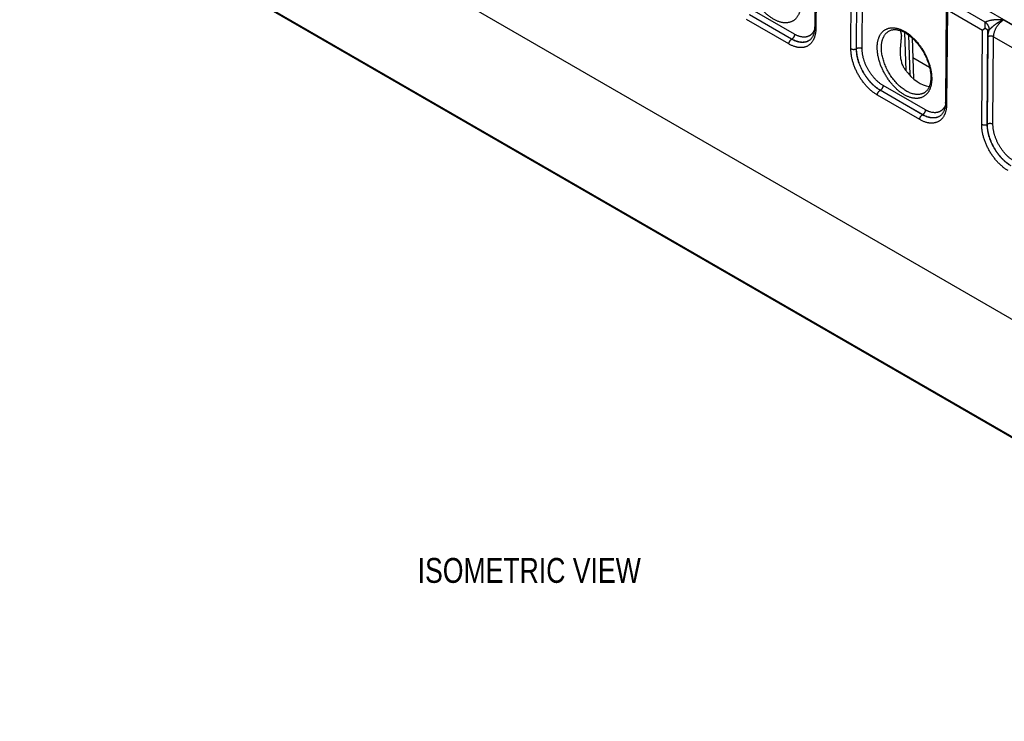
# Model space of a CAD drawing. Header units: inches. Extents: x 0 to 34, y 0 to 22.
# Tile 55 of 111: x 22.3 to 27.2, y 11.4 to 15. Entities that reach past the tile are written whole.
import ezdxf

# ---------------------------------------------------------------- set-up
doc = ezdxf.new("R2010")
doc.units = ezdxf.units.IN
doc.header["$LTSCALE"] = 1.87
doc.header["$MEASUREMENT"] = 0
doc.layers.get('0').update_dxf_attribs({"linetype": 'CONTINUOUS'})
doc.layers.add('DETAIL', color=7, linetype='CONTINUOUS')
doc.styles.get("Standard").update_dxf_attribs({"font": 'txt', "width": 0.8})

msp = doc.modelspace()

# ---------------------------------------------------------------- linework, layer by layer
at = {"color": 7, "linetype": 'CONTINUOUS'}
for p, q in [((22.5207, 17.6879), (27.752, 14.6675)), ((22.2869, 16.3408), (28.9503, 12.4934)), ((22.3051, 15.7398), (29.7406, 11.4466)), ((22.3082, 15.7331), (29.7437, 11.4399)), ((26.2874, 15.4164), (26.2838, 14.9304)), ((26.2932, 15.3942), (26.2897, 14.9223)), ((26.466, 14.8205), (26.4696, 15.2923)), ((26.494, 14.8202), (26.4976, 15.2919)), ((26.4945, 14.8205), (26.4979, 15.2601)), ((26.5226, 14.8202), (26.5259, 15.2598)), ((26.1827, 14.8929), (25.9701, 15.0156)), ((26.945, 15.0367), (26.9414, 14.5507)), ((26.9508, 15.0145), (26.9473, 14.5426)), ((27.1272, 14.9126), (26.9508, 15.0145)), ((27.1415, 14.9531), (26.9789, 15.047)), ((26.1542, 14.844), (25.9415, 14.9668)), ((26.1681, 14.8682), (25.9554, 14.991)), ((26.1688, 14.8687), (25.9562, 14.9914)), ((27.1412, 14.9236), (27.1415, 14.9531)), ((27.2342, 14.9647), (27.6565, 14.7208)), ((26.7358, 14.9021), (26.7416, 14.7115)), ((27.1236, 14.4408), (27.1272, 14.9126)), ((27.1412, 14.9236), (27.1272, 14.9126)), ((27.1552, 14.9122), (27.1412, 14.9236)), ((27.1516, 14.4405), (27.1552, 14.9122)), ((27.1623, 14.9162), (27.1552, 14.9122)), ((26.1688, 14.8687), (26.1681, 14.8682)), ((26.7556, 14.8895), (26.7618, 14.6875)), ((26.7744, 14.8742), (26.7806, 14.6695)), ((27.1522, 14.4408), (27.1555, 14.8804)), ((27.1802, 14.4405), (27.1836, 14.8801)), ((27.1836, 14.8801), (27.6025, 14.6382)), ((26.4945, 14.8205), (26.494, 14.8202)), ((26.8616, 14.7259), (26.7774, 14.7745)), ((26.6138, 14.6117), (26.613, 14.6113)), ((26.8257, 14.4885), (26.613, 14.6113)), ((26.8264, 14.489), (26.6138, 14.6117)), ((26.8403, 14.5132), (26.6277, 14.6359)), ((26.8118, 14.4643), (26.5991, 14.5871)), ((26.8264, 14.489), (26.8257, 14.4885)), ((27.1522, 14.4408), (27.1516, 14.4405))]:
    msp.add_line(p, q, dxfattribs=at)
for points in [[(26.2838, 14.9304), (26.2837, 14.9263), (26.2835, 14.9222), (26.2832, 14.9181), (26.2828, 14.9141), (26.2823, 14.9102), (26.2816, 14.9065), (26.2809, 14.9028), (26.28, 14.8993), (26.2791, 14.8958), (26.278, 14.8925), (26.2768, 14.8893), (26.2756, 14.8863), (26.2742, 14.8833), (26.2728, 14.8805), (26.2712, 14.8778), (26.2695, 14.8752), (26.2677, 14.8727), (26.2658, 14.8703), (26.2638, 14.8681), (26.2616, 14.866), (26.2593, 14.864), (26.2569, 14.8622), (26.2548, 14.8608)], [(26.6584, 14.9099), (26.6605, 14.911), (26.6635, 14.9124), (26.6666, 14.9135), (26.6698, 14.9145), (26.673, 14.9153), (26.6763, 14.9159), (26.6796, 14.9163), (26.683, 14.9165), (26.6865, 14.9166), (26.69, 14.9164), (26.6935, 14.9162), (26.6971, 14.9157), (26.7007, 14.9151), (26.7044, 14.9143), (26.7082, 14.9134), (26.712, 14.9123), (26.7158, 14.911), (26.7197, 14.9096), (26.7236, 14.908), (26.7275, 14.9063), (26.7315, 14.9044), (26.7354, 14.9023), (26.7394, 14.9001), (26.7435, 14.8977), (26.7475, 14.8951), (26.7515, 14.8924), (26.7556, 14.8896), (26.7596, 14.8866), (26.7637, 14.8834), (26.7677, 14.8801), (26.7717, 14.8767), (26.7756, 14.8731), (26.7796, 14.8694), (26.7835, 14.8655), (26.7874, 14.8615), (26.7912, 14.8574), (26.795, 14.8532), (26.7987, 14.8489), (26.8024, 14.8445), (26.806, 14.8399), (26.8095, 14.8353), (26.813, 14.8306), (26.8164, 14.8257), (26.8197, 14.8208), (26.8229, 14.8159), (26.826, 14.8108), (26.8291, 14.8057), (26.832, 14.8005), (26.8349, 14.7953), (26.8376, 14.79), (26.8403, 14.7847), (26.8428, 14.7794), (26.8453, 14.774), (26.8476, 14.7686), (26.8498, 14.7632), (26.8519, 14.7577), (26.8538, 14.7523), (26.8557, 14.7469), (26.8574, 14.7415), (26.859, 14.7361), (26.8604, 14.7307), (26.8618, 14.7254), (26.863, 14.7201), (26.864, 14.7148), (26.865, 14.7096), (26.8658, 14.7045), (26.8665, 14.6994), (26.867, 14.6943), (26.8674, 14.6894), (26.8677, 14.6845), (26.8679, 14.6797), (26.8679, 14.6752)], [(26.8679, 14.6752), (26.8678, 14.6709), (26.8676, 14.6665), (26.8673, 14.6623), (26.8668, 14.6581), (26.8663, 14.654), (26.8656, 14.6501), (26.8648, 14.6462), (26.864, 14.6425), (26.863, 14.6388), (26.8618, 14.6353), (26.8606, 14.6319), (26.8593, 14.6286), (26.8579, 14.6255), (26.8563, 14.6224), (26.8547, 14.6195), (26.8529, 14.6167), (26.8511, 14.614), (26.8491, 14.6114), (26.847, 14.609), (26.8447, 14.6067), (26.8424, 14.6045), (26.8399, 14.6025), (26.8373, 14.6007), (26.8354, 14.5994)], [(26.9414, 14.5507), (26.9413, 14.5466), (26.9411, 14.5425), (26.9408, 14.5384), (26.9404, 14.5344), (26.9399, 14.5305), (26.9392, 14.5268), (26.9385, 14.5231), (26.9376, 14.5196), (26.9367, 14.5161), (26.9356, 14.5128), (26.9345, 14.5096), (26.9332, 14.5066), (26.9318, 14.5036), (26.9304, 14.5008), (26.9288, 14.4981), (26.9271, 14.4955), (26.9253, 14.493), (26.9234, 14.4906), (26.9214, 14.4884), (26.9192, 14.4863), (26.9169, 14.4843), (26.9145, 14.4825), (26.9124, 14.4811)]]:
    msp.add_lwpolyline(points, dxfattribs=at)
for centre in [(26.2254, 14.9103), (26.883, 14.5306)]:
    msp.add_arc(centre, 0.0575, 300.7165, 301.236, dxfattribs=at)
msp.add_ellipse((26.8092, 14.7907), major_axis=(-0.0909, 0.1521), ratio=0.567168, start_param=-4.54207, end_param=-3.534767, dxfattribs=at)
for points, knots in [([(26.2147, 15.0487), (26.2147, 15.0462), (26.2145, 15.0411), (26.214, 15.0336), (26.2131, 15.0263), (26.2119, 15.0193), (26.2104, 15.0125), (26.2085, 15.0061), (26.2067, 15.0009), (26.2051, 14.9969), (26.2034, 14.993), (26.2011, 14.9884), (26.198, 14.9832), (26.1947, 14.9783), (26.191, 14.9738), (26.1871, 14.9696), (26.1829, 14.9658), (26.1785, 14.9625), (26.1738, 14.9595), (26.1688, 14.9569), (26.1637, 14.9548), (26.1583, 14.953), (26.1528, 14.9517), (26.1471, 14.9508), (26.1412, 14.9504), (26.1351, 14.9503), (26.129, 14.9507), (26.1227, 14.9515), (26.1163, 14.9528), (26.1098, 14.9544), (26.1032, 14.9565), (26.0965, 14.959), (26.0899, 14.9619), (26.0831, 14.9652), (26.0764, 14.9689), (26.0697, 14.973), (26.063, 14.9775), (26.0563, 14.9823), (26.0497, 14.9874), (26.0432, 14.9929), (26.0367, 14.9987), (26.0304, 15.0049), (26.0241, 15.0113), (26.018, 15.018), (26.012, 15.025), (26.0062, 15.0322), (26.0006, 15.0397), (25.9951, 15.0473), (25.9898, 15.0552), (25.9848, 15.0632), (25.98, 15.0714), (25.9754, 15.0797), (25.971, 15.0881), (25.9669, 15.0967), (25.9631, 15.1053), (25.9596, 15.1139), (25.9563, 15.1226), (25.9533, 15.1313), (25.9507, 15.14), (25.9483, 15.1487), (25.9462, 15.1573), (25.9445, 15.1659), (25.9431, 15.1743), (25.942, 15.1827), (25.9412, 15.1909), (25.9408, 15.199), (25.9407, 15.2043), (25.9407, 15.2069)], [0, 0, 0, 0, 0.015724, 0.031057, 0.045993, 0.060531, 0.074675, 0.08843, 0.101809, 0.108363, 0.114829, 0.127508, 0.139874, 0.151959, 0.1638, 0.175436, 0.186915, 0.198285, 0.209598, 0.220905, 0.232261, 0.243716, 0.255321, 0.267121, 0.279159, 0.291472, 0.304092, 0.317047, 0.330359, 0.344045, 0.358118, 0.372585, 0.387449, 0.40271, 0.418364, 0.434404, 0.450818, 0.467595, 0.484717, 0.502167, 0.519924, 0.537966, 0.556271, 0.574812, 0.593562, 0.612496, 0.631583, 0.650794, 0.670101, 0.689471, 0.708876, 0.728283, 0.747661, 0.766981, 0.786211, 0.805322, 0.824284, 0.843068, 0.861647, 0.879995, 0.898084, 0.915893, 0.933397, 0.950578, 0.967416, 0.983894, 1, 1, 1, 1]), ([(27.2342, 14.9647), (27.2321, 14.9648), (27.2281, 14.9649), (27.2219, 14.9652), (27.2158, 14.9654), (27.2097, 14.9655), (27.2036, 14.9655), (27.1985, 14.9654), (27.1944, 14.9652), (27.1914, 14.9651), (27.1883, 14.9649), (27.1853, 14.9647), (27.1823, 14.9644), (27.1783, 14.9639), (27.1734, 14.9633), (27.1675, 14.9622), (27.1618, 14.9609), (27.1563, 14.9594), (27.1519, 14.9579), (27.1489, 14.9567), (27.1473, 14.956), (27.1461, 14.9555), (27.1449, 14.9549), (27.1437, 14.9543), (27.1426, 14.9538), (27.1418, 14.9533), (27.1415, 14.9531)], [0, 0, 0, 0, 0.064622, 0.129264, 0.193941, 0.258655, 0.323387, 0.388097, 0.420423, 0.452714, 0.484955, 0.51713, 0.549219, 0.581201, 0.644741, 0.707526, 0.769292, 0.829745, 0.888563, 0.917261, 0.931414, 0.945428, 0.959302, 0.973027, 0.986593, 1, 1, 1, 1]), ([(27.1623, 14.9162), (27.1623, 14.917), (27.1622, 14.9187), (27.1619, 14.9212), (27.1614, 14.9238), (27.1607, 14.9265), (27.1598, 14.9292), (27.1588, 14.9319), (27.1576, 14.9345), (27.1562, 14.9371), (27.1547, 14.9396), (27.1531, 14.942), (27.1513, 14.9443), (27.1495, 14.9464), (27.1476, 14.9484), (27.1456, 14.9502), (27.1436, 14.9517), (27.1422, 14.9527), (27.1415, 14.9531)], [0, 0, 0, 0, 0.055916, 0.114368, 0.175102, 0.237812, 0.302147, 0.36772, 0.434122, 0.500926, 0.567698, 0.634004, 0.699419, 0.763536, 0.825974, 0.886388, 0.944477, 1, 1, 1, 1]), ([(27.2342, 14.9647), (27.2333, 14.9644), (27.2317, 14.9639), (27.2293, 14.963), (27.2269, 14.962), (27.2244, 14.961), (27.222, 14.9599), (27.22, 14.959), (27.2184, 14.9582), (27.2168, 14.9574), (27.2148, 14.9563), (27.2125, 14.955), (27.2101, 14.9537), (27.2077, 14.9523), (27.2058, 14.9511), (27.2042, 14.9501), (27.2027, 14.9491), (27.2008, 14.9478), (27.1985, 14.9463), (27.1962, 14.9447), (27.1939, 14.9431), (27.1917, 14.9414), (27.1895, 14.9398), (27.1872, 14.9381), (27.185, 14.9364), (27.1828, 14.9346), (27.1807, 14.9329), (27.1785, 14.9311), (27.1764, 14.9293), (27.1743, 14.9275), (27.1725, 14.926), (27.1711, 14.9248), (27.1701, 14.9238), (27.1691, 14.9229), (27.1681, 14.9219), (27.1671, 14.921), (27.1661, 14.92), (27.1651, 14.9191), (27.1641, 14.9181), (27.1632, 14.9171), (27.1626, 14.9165), (27.1623, 14.9162)], [0, 0, 0, 0, 0.029372, 0.058981, 0.088813, 0.118861, 0.149121, 0.179582, 0.194883, 0.210229, 0.241049, 0.272034, 0.303168, 0.334435, 0.365822, 0.381556, 0.397315, 0.428901, 0.460565, 0.492294, 0.524077, 0.555902, 0.58776, 0.619642, 0.65154, 0.683447, 0.715357, 0.747263, 0.779155, 0.811022, 0.842847, 0.858736, 0.874605, 0.890448, 0.90626, 0.922034, 0.937761, 0.953433, 0.969038, 0.984566, 1, 1, 1, 1]), ([(27.1836, 14.8801), (27.1836, 14.882), (27.1838, 14.8859), (27.1845, 14.8918), (27.1858, 14.8979), (27.1875, 14.9041), (27.1896, 14.9103), (27.1922, 14.9165), (27.1951, 14.9225), (27.1985, 14.9285), (27.2021, 14.9342), (27.2061, 14.9397), (27.2103, 14.9449), (27.2148, 14.9498), (27.2195, 14.9542), (27.2242, 14.9582), (27.2291, 14.9617), (27.2325, 14.9638), (27.2342, 14.9647)], [0, 0, 0, 0, 0.055899, 0.114223, 0.174746, 0.237187, 0.30122, 0.366485, 0.432593, 0.499144, 0.565724, 0.631921, 0.69733, 0.761563, 0.824255, 0.885075, 0.943734, 1, 1, 1, 1]), ([(26.2897, 14.9223), (26.2897, 14.9197), (26.2895, 14.9148), (26.289, 14.9074), (26.2881, 14.9003), (26.2869, 14.8934), (26.2854, 14.8868), (26.2836, 14.8804), (26.2819, 14.8753), (26.2803, 14.8714), (26.2786, 14.8676), (26.2764, 14.8631), (26.2734, 14.858), (26.2701, 14.8532), (26.2665, 14.8487), (26.2626, 14.8447), (26.2585, 14.841), (26.2542, 14.8376), (26.2496, 14.8347), (26.2447, 14.8322), (26.2397, 14.8301), (26.2344, 14.8284), (26.229, 14.8271), (26.2234, 14.8262), (26.2176, 14.8258), (26.2117, 14.8257), (26.2056, 14.8261), (26.1994, 14.8269), (26.1932, 14.8281), (26.1868, 14.8298), (26.1803, 14.8318), (26.1738, 14.8343), (26.1673, 14.8371), (26.1607, 14.8404), (26.1564, 14.8427), (26.1542, 14.844)], [0, 0, 0, 0, 0.037585, 0.074234, 0.109935, 0.144687, 0.178494, 0.211375, 0.243355, 0.259022, 0.274478, 0.304787, 0.334347, 0.363235, 0.391537, 0.419353, 0.446791, 0.473968, 0.501007, 0.528034, 0.555176, 0.582556, 0.610294, 0.638498, 0.66727, 0.6967, 0.726865, 0.75783, 0.789649, 0.822362, 0.855998, 0.890577, 0.926106, 0.962583, 1, 1, 1, 1]), ([(26.2831, 14.9165), (26.2821, 14.9141), (26.2801, 14.9095), (26.277, 14.9042), (26.2743, 14.9002), (26.2721, 14.8975), (26.2698, 14.8949), (26.2673, 14.8925), (26.2648, 14.8903), (26.2621, 14.8882), (26.2593, 14.8864), (26.2564, 14.8847), (26.2534, 14.8832), (26.2503, 14.8819), (26.2471, 14.8809), (26.2438, 14.88), (26.2404, 14.8793), (26.2369, 14.8788), (26.2334, 14.8785), (26.2298, 14.8784), (26.2261, 14.8786), (26.221, 14.879), (26.2146, 14.88), (26.2081, 14.8817), (26.2029, 14.8835), (26.1988, 14.885), (26.1948, 14.8867), (26.1908, 14.8885), (26.1867, 14.8906), (26.1841, 14.8921), (26.1827, 14.8929)], [0, 0, 0, 0, 0.063663, 0.124842, 0.154624, 0.183933, 0.21283, 0.241379, 0.269653, 0.297724, 0.32567, 0.353571, 0.381504, 0.409549, 0.437785, 0.466284, 0.495119, 0.524357, 0.554059, 0.584281, 0.615074, 0.646483, 0.711275, 0.778915, 0.813859, 0.849562, 0.886029, 0.923261, 0.961254, 1, 1, 1, 1]), ([(26.2897, 14.9223), (26.2892, 14.9225), (26.2884, 14.9231), (26.2872, 14.924), (26.2862, 14.925), (26.2853, 14.926), (26.2846, 14.9271), (26.2842, 14.928), (26.284, 14.9287), (26.2839, 14.9293), (26.2838, 14.9299), (26.2838, 14.9302), (26.2838, 14.9304)], [0, 0, 0, 0, 0.149161, 0.29045, 0.42389, 0.549841, 0.66905, 0.782677, 0.83792, 0.892387, 0.946327, 1, 1, 1, 1]), ([(26.5983, 14.8272), (26.5984, 14.8298), (26.5985, 14.8348), (26.5991, 14.8423), (26.5999, 14.8496), (26.6011, 14.8566), (26.6027, 14.8634), (26.6045, 14.8699), (26.6063, 14.8751), (26.6079, 14.8791), (26.6096, 14.8829), (26.6119, 14.8875), (26.615, 14.8927), (26.6184, 14.8976), (26.622, 14.9021), (26.6259, 14.9063), (26.6301, 14.9101), (26.6346, 14.9134), (26.6393, 14.9164), (26.6442, 14.919), (26.6493, 14.9211), (26.6547, 14.9229), (26.6602, 14.9242), (26.666, 14.9251), (26.6718, 14.9255), (26.6779, 14.9256), (26.6841, 14.9252), (26.6904, 14.9244), (26.6968, 14.9231), (26.7033, 14.9214), (26.7098, 14.9194), (26.7165, 14.9169), (26.7232, 14.914), (26.7299, 14.9107), (26.7366, 14.907), (26.7433, 14.9029), (26.75, 14.8984), (26.7567, 14.8936), (26.7633, 14.8885), (26.7698, 14.883), (26.7763, 14.8772), (26.7826, 14.871), (26.7889, 14.8646), (26.795, 14.8579), (26.801, 14.8509), (26.8068, 14.8437), (26.8124, 14.8363), (26.8179, 14.8286), (26.8232, 14.8207), (26.8282, 14.8127), (26.833, 14.8045), (26.8376, 14.7962), (26.842, 14.7878), (26.8461, 14.7792), (26.8499, 14.7706), (26.8534, 14.762), (26.8567, 14.7533), (26.8597, 14.7446), (26.8623, 14.7359), (26.8647, 14.7272), (26.8668, 14.7186), (26.8685, 14.7101), (26.8699, 14.7016), (26.871, 14.6933), (26.8718, 14.685), (26.8722, 14.677), (26.8723, 14.6717), (26.8723, 14.669)], [0, 0, 0, 0, 0.015722, 0.031052, 0.045986, 0.060522, 0.074664, 0.088417, 0.101794, 0.108347, 0.114812, 0.12749, 0.139855, 0.151939, 0.163779, 0.175415, 0.186893, 0.198263, 0.209575, 0.220883, 0.232239, 0.243695, 0.2553, 0.267101, 0.279139, 0.291452, 0.304073, 0.317029, 0.330342, 0.344028, 0.358101, 0.372568, 0.387432, 0.402694, 0.418348, 0.434388, 0.450802, 0.467578, 0.4847, 0.50215, 0.519907, 0.537949, 0.556253, 0.574794, 0.593544, 0.612477, 0.631564, 0.650776, 0.670082, 0.689452, 0.708857, 0.728264, 0.747643, 0.766963, 0.786193, 0.805305, 0.824267, 0.843053, 0.861633, 0.879981, 0.898072, 0.915882, 0.933389, 0.950571, 0.967411, 0.983892, 1, 1, 1, 1]), ([(26.6194, 14.827), (26.6194, 14.8294), (26.6195, 14.8342), (26.6201, 14.8412), (26.6209, 14.848), (26.622, 14.8545), (26.6235, 14.8609), (26.6253, 14.8669), (26.627, 14.8718), (26.6285, 14.8755), (26.6301, 14.8791), (26.6323, 14.8833), (26.6353, 14.8882), (26.6385, 14.8927), (26.6419, 14.8969), (26.6457, 14.9007), (26.6496, 14.9042), (26.6539, 14.9073), (26.6568, 14.9091), (26.6584, 14.9099)], [0, 0, 0, 0, 0.075146, 0.148392, 0.219714, 0.289109, 0.356591, 0.422195, 0.48598, 0.517219, 0.548036, 0.608455, 0.667377, 0.724961, 0.781392, 0.836876, 0.891641, 0.94593, 1, 1, 1, 1]), ([(26.7142, 14.9116), (26.7145, 14.9106), (26.715, 14.9087), (26.7158, 14.9057), (26.7167, 14.9025), (26.7175, 14.8992), (26.7182, 14.8962), (26.7186, 14.8937), (26.7189, 14.8917), (26.7192, 14.8896), (26.7195, 14.8875), (26.7197, 14.8853), (26.7198, 14.8838), (26.7198, 14.883)], [0, 0, 0, 0, 0.100346, 0.20641, 0.318724, 0.437952, 0.564886, 0.631518, 0.700401, 0.771633, 0.845287, 0.921408, 1, 1, 1, 1]), ([(27.1555, 14.8804), (27.1555, 14.8818), (27.1556, 14.8846), (27.156, 14.889), (27.1565, 14.8934), (27.1573, 14.8978), (27.1582, 14.9024), (27.1594, 14.907), (27.1607, 14.9116), (27.1617, 14.9146), (27.1623, 14.9162)], [0, 0, 0, 0, 0.115519, 0.23407, 0.355522, 0.479718, 0.606475, 0.735591, 0.866844, 1, 1, 1, 1]), ([(26.1542, 14.844), (26.1542, 14.8445), (26.1542, 14.8456), (26.1545, 14.8473), (26.1548, 14.849), (26.1553, 14.8508), (26.1558, 14.8525), (26.1565, 14.8543), (26.1574, 14.856), (26.1583, 14.8577), (26.1593, 14.8594), (26.1604, 14.8609), (26.1615, 14.8624), (26.1627, 14.8638), (26.164, 14.8651), (26.1653, 14.8663), (26.1667, 14.8673), (26.1676, 14.8679), (26.1681, 14.8682)], [0, 0, 0, 0, 0.055928, 0.114297, 0.174873, 0.237366, 0.301446, 0.366749, 0.432887, 0.499457, 0.566045, 0.63224, 0.697636, 0.761844, 0.824496, 0.885259, 0.94384, 1, 1, 1, 1]), ([(26.2548, 14.8608), (26.2534, 14.8599), (26.2505, 14.8583), (26.2459, 14.8563), (26.2412, 14.8546), (26.2363, 14.8533), (26.2312, 14.8524), (26.2259, 14.8519), (26.2205, 14.8518), (26.216, 14.852), (26.2122, 14.8524), (26.2085, 14.8529), (26.2036, 14.8538), (26.1978, 14.8553), (26.1919, 14.8571), (26.186, 14.8593), (26.18, 14.8619), (26.174, 14.8649), (26.1701, 14.8671), (26.1681, 14.8682)], [0, 0, 0, 0, 0.05438, 0.108894, 0.163807, 0.21937, 0.275821, 0.333378, 0.392237, 0.452566, 0.483333, 0.514518, 0.578192, 0.643688, 0.711072, 0.780384, 0.851647, 0.924858, 1, 1, 1, 1]), ([(26.1827, 14.8929), (26.1827, 14.8923), (26.1827, 14.8912), (26.1824, 14.8896), (26.1821, 14.8878), (26.1816, 14.8861), (26.1811, 14.8843), (26.1804, 14.8826), (26.1795, 14.8808), (26.1786, 14.8791), (26.1776, 14.8775), (26.1765, 14.8759), (26.1754, 14.8744), (26.1742, 14.873), (26.1729, 14.8718), (26.1716, 14.8706), (26.1702, 14.8696), (26.1693, 14.8689), (26.1688, 14.8687)], [0, 0, 0, 0, 0.055928, 0.114297, 0.174873, 0.237366, 0.301446, 0.366749, 0.432887, 0.499457, 0.566045, 0.63224, 0.697636, 0.761844, 0.824496, 0.885259, 0.94384, 1, 1, 1, 1]), ([(26.2548, 14.8608), (26.2534, 14.86), (26.2505, 14.8584), (26.246, 14.8565), (26.2413, 14.8549), (26.2364, 14.8537), (26.2313, 14.8529), (26.2261, 14.8524), (26.2208, 14.8523), (26.2162, 14.8526), (26.2126, 14.853), (26.2088, 14.8535), (26.2041, 14.8544), (26.1983, 14.8559), (26.1925, 14.8577), (26.1866, 14.8599), (26.1807, 14.8625), (26.1747, 14.8654), (26.1708, 14.8675), (26.1688, 14.8687)], [0, 0, 0, 0, 0.054139, 0.10849, 0.163306, 0.21883, 0.275289, 0.33289, 0.391818, 0.452232, 0.483043, 0.514273, 0.578035, 0.643609, 0.711055, 0.780411, 0.851691, 0.924895, 1, 1, 1, 1]), ([(26.7152, 14.7966), (26.7151, 14.8003), (26.715, 14.806), (26.7152, 14.8135), (26.7155, 14.8192), (26.7158, 14.8248), (26.7162, 14.8304), (26.7167, 14.836), (26.7172, 14.8416), (26.7178, 14.8471), (26.7183, 14.8525), (26.7189, 14.8579), (26.7193, 14.8632), (26.7197, 14.8684), (26.7199, 14.8735), (26.72, 14.8783), (26.7199, 14.8815), (26.7198, 14.883)], [0, 0, 0, 0, 0.130679, 0.19596, 0.261164, 0.326254, 0.391186, 0.4559, 0.520316, 0.584325, 0.647779, 0.710469, 0.772113, 0.832343, 0.890711, 0.946737, 1, 1, 1, 1]), ([(27.1836, 14.8801), (27.1831, 14.8804), (27.1821, 14.8809), (27.1805, 14.8815), (27.1789, 14.8821), (27.1771, 14.8826), (27.1753, 14.883), (27.1734, 14.8833), (27.1715, 14.8835), (27.1696, 14.8835), (27.1676, 14.8835), (27.1657, 14.8834), (27.1638, 14.8831), (27.162, 14.8828), (27.1602, 14.8823), (27.1586, 14.8818), (27.157, 14.8811), (27.156, 14.8806), (27.1555, 14.8804)], [0, 0, 0, 0, 0.055795, 0.11408, 0.174617, 0.237111, 0.301226, 0.366589, 0.432804, 0.49946, 0.566134, 0.632405, 0.697861, 0.762102, 0.824755, 0.885479, 0.943975, 1, 1, 1, 1]), ([(26.466, 14.8205), (26.4665, 14.8202), (26.4674, 14.8197), (26.469, 14.819), (26.4707, 14.8184), (26.4724, 14.8179), (26.4742, 14.8176), (26.4761, 14.8173), (26.478, 14.8171), (26.48, 14.817), (26.4819, 14.8171), (26.4838, 14.8172), (26.4857, 14.8174), (26.4875, 14.8178), (26.4893, 14.8182), (26.491, 14.8188), (26.4925, 14.8194), (26.4935, 14.8199), (26.494, 14.8202)], [0, 0, 0, 0, 0.055795, 0.11408, 0.174617, 0.237111, 0.301226, 0.366589, 0.432804, 0.49946, 0.566134, 0.632405, 0.697861, 0.762102, 0.824755, 0.885479, 0.943975, 1, 1, 1, 1]), ([(26.5991, 14.5871), (26.5969, 14.5884), (26.5925, 14.5911), (26.5859, 14.5954), (26.5794, 14.6002), (26.5729, 14.6052), (26.5665, 14.6106), (26.5601, 14.6163), (26.5539, 14.6223), (26.5478, 14.6286), (26.5417, 14.6352), (26.5359, 14.642), (26.5302, 14.6491), (26.5246, 14.6564), (26.5193, 14.6639), (26.5141, 14.6717), (26.5092, 14.6795), (26.5044, 14.6876), (26.4999, 14.6957), (26.4957, 14.704), (26.4917, 14.7124), (26.4879, 14.7208), (26.4844, 14.7293), (26.4812, 14.7378), (26.4783, 14.7464), (26.4757, 14.7549), (26.4734, 14.7634), (26.4714, 14.7718), (26.4697, 14.7802), (26.4683, 14.7885), (26.4672, 14.7967), (26.4665, 14.8048), (26.466, 14.8127), (26.466, 14.8179), (26.466, 14.8205)], [0, 0, 0, 0, 0.027577, 0.055799, 0.084642, 0.11408, 0.144082, 0.174612, 0.205633, 0.237103, 0.268981, 0.301219, 0.333772, 0.366589, 0.39962, 0.432814, 0.466118, 0.49948, 0.532846, 0.566164, 0.59938, 0.632442, 0.665299, 0.6979, 0.730195, 0.762137, 0.79368, 0.824781, 0.855398, 0.885492, 0.91503, 0.943978, 0.972309, 1, 1, 1, 1]), ([(26.613, 14.6113), (26.611, 14.6124), (26.607, 14.6149), (26.6012, 14.6187), (26.5953, 14.623), (26.5895, 14.6275), (26.5837, 14.6323), (26.5781, 14.6374), (26.5725, 14.6428), (26.567, 14.6484), (26.5616, 14.6543), (26.5564, 14.6604), (26.5513, 14.6668), (26.5463, 14.6733), (26.5415, 14.68), (26.5354, 14.6892), (26.5281, 14.7011), (26.5216, 14.7134), (26.5168, 14.7234), (26.5135, 14.7309), (26.5104, 14.7385), (26.5075, 14.7462), (26.5049, 14.7538), (26.5026, 14.7614), (26.5005, 14.7691), (26.4988, 14.7766), (26.4972, 14.7841), (26.496, 14.7916), (26.4951, 14.7989), (26.4944, 14.8061), (26.4941, 14.8132), (26.494, 14.8179), (26.494, 14.8202)], [0, 0, 0, 0, 0.027593, 0.055826, 0.084678, 0.114121, 0.144124, 0.174653, 0.20567, 0.237135, 0.269005, 0.301235, 0.333777, 0.366583, 0.399602, 0.432784, 0.49942, 0.566075, 0.599282, 0.632336, 0.665186, 0.697782, 0.730075, 0.762017, 0.793563, 0.824669, 0.855295, 0.885402, 0.914956, 0.943924, 0.97228, 1, 1, 1, 1]), ([(26.5226, 14.8202), (26.5221, 14.8205), (26.5211, 14.821), (26.5196, 14.8216), (26.5179, 14.8222), (26.5162, 14.8227), (26.5143, 14.8231), (26.5125, 14.8234), (26.5105, 14.8236), (26.5086, 14.8236), (26.5067, 14.8236), (26.5048, 14.8235), (26.5029, 14.8232), (26.501, 14.8229), (26.4993, 14.8224), (26.4976, 14.8219), (26.496, 14.8212), (26.495, 14.8207), (26.4945, 14.8205)], [0, 0, 0, 0, 0.055795, 0.11408, 0.174617, 0.237111, 0.301226, 0.366589, 0.432804, 0.49946, 0.566134, 0.632405, 0.697861, 0.762102, 0.824755, 0.885479, 0.943975, 1, 1, 1, 1]), ([(26.6138, 14.6117), (26.6118, 14.6129), (26.6078, 14.6153), (26.602, 14.6192), (26.5961, 14.6234), (26.5903, 14.628), (26.5846, 14.6328), (26.5789, 14.6379), (26.5734, 14.6433), (26.5679, 14.6489), (26.5625, 14.6548), (26.5573, 14.661), (26.5522, 14.6673), (26.5472, 14.6738), (26.5424, 14.6806), (26.5363, 14.6898), (26.529, 14.7016), (26.5225, 14.7139), (26.5177, 14.7239), (26.5143, 14.7314), (26.5112, 14.739), (26.5083, 14.7466), (26.5057, 14.7543), (26.5034, 14.7619), (26.5013, 14.7695), (26.4995, 14.777), (26.4979, 14.7845), (26.4967, 14.7919), (26.4957, 14.7992), (26.495, 14.8064), (26.4946, 14.8135), (26.4945, 14.8182), (26.4945, 14.8205)], [0, 0, 0, 0, 0.027562, 0.055773, 0.084609, 0.114043, 0.144043, 0.174575, 0.2056, 0.237078, 0.268964, 0.301212, 0.333775, 0.366604, 0.399648, 0.432855, 0.499541, 0.566242, 0.599468, 0.63254, 0.665404, 0.69801, 0.730308, 0.762251, 0.793793, 0.824888, 0.855497, 0.88558, 0.915102, 0.94403, 0.972338, 1, 1, 1, 1]), ([(26.6277, 14.6359), (26.6259, 14.637), (26.6224, 14.6391), (26.6172, 14.6425), (26.6121, 14.6463), (26.607, 14.6503), (26.6019, 14.6545), (26.5969, 14.659), (26.592, 14.6638), (26.5855, 14.6704), (26.5776, 14.6793), (26.5688, 14.6907), (26.5605, 14.7027), (26.5528, 14.7152), (26.5459, 14.7282), (26.5398, 14.7414), (26.5345, 14.7548), (26.5309, 14.7661), (26.5284, 14.7751), (26.5268, 14.7818), (26.5255, 14.7884), (26.5244, 14.795), (26.5236, 14.8014), (26.523, 14.8078), (26.5226, 14.814), (26.5226, 14.8182), (26.5226, 14.8202)], [0, 0, 0, 0, 0.027579, 0.055802, 0.084647, 0.114087, 0.14409, 0.174622, 0.205644, 0.237117, 0.301229, 0.366595, 0.432817, 0.49948, 0.566161, 0.632436, 0.69789, 0.762123, 0.793668, 0.824771, 0.855389, 0.885486, 0.915025, 0.943975, 0.972308, 1, 1, 1, 1]), ([(26.8723, 14.669), (26.8723, 14.6665), (26.8721, 14.6614), (26.8716, 14.6539), (26.8707, 14.6466), (26.8695, 14.6396), (26.868, 14.6329), (26.8661, 14.6264), (26.8643, 14.6212), (26.8627, 14.6172), (26.861, 14.6133), (26.8587, 14.6087), (26.8556, 14.6035), (26.8523, 14.5986), (26.8486, 14.5941), (26.8447, 14.5899), (26.8405, 14.5862), (26.8361, 14.5828), (26.8314, 14.5798), (26.8264, 14.5772), (26.8213, 14.5751), (26.816, 14.5733), (26.8104, 14.572), (26.8047, 14.5711), (26.7988, 14.5707), (26.7928, 14.5706), (26.7866, 14.571), (26.7803, 14.5718), (26.7739, 14.5731), (26.7674, 14.5748), (26.7608, 14.5768), (26.7541, 14.5793), (26.7475, 14.5822), (26.7408, 14.5855), (26.734, 14.5892), (26.7273, 14.5933), (26.7206, 14.5978), (26.714, 14.6026), (26.7073, 14.6077), (26.7008, 14.6132), (26.6943, 14.6191), (26.688, 14.6252), (26.6817, 14.6316), (26.6756, 14.6383), (26.6696, 14.6453), (26.6638, 14.6525), (26.6582, 14.66), (26.6527, 14.6676), (26.6474, 14.6755), (26.6424, 14.6835), (26.6376, 14.6917), (26.633, 14.7), (26.6286, 14.7084), (26.6245, 14.717), (26.6207, 14.7256), (26.6172, 14.7342), (26.6139, 14.7429), (26.6109, 14.7516), (26.6083, 14.7603), (26.6059, 14.769), (26.6039, 14.7776), (26.6021, 14.7862), (26.6007, 14.7946), (26.5996, 14.803), (26.5988, 14.8112), (26.5984, 14.8193), (26.5983, 14.8246), (26.5983, 14.8272)], [0, 0, 0, 0, 0.015724, 0.031057, 0.045993, 0.060531, 0.074675, 0.08843, 0.101809, 0.108363, 0.114829, 0.127508, 0.139874, 0.151959, 0.1638, 0.175436, 0.186915, 0.198285, 0.209598, 0.220905, 0.232261, 0.243716, 0.255321, 0.267121, 0.279159, 0.291472, 0.304092, 0.317047, 0.330359, 0.344045, 0.358118, 0.372585, 0.387449, 0.40271, 0.418364, 0.434404, 0.450818, 0.467595, 0.484717, 0.502167, 0.519924, 0.537966, 0.556271, 0.574812, 0.593562, 0.612496, 0.631583, 0.650794, 0.670101, 0.689471, 0.708876, 0.728283, 0.747661, 0.766981, 0.786211, 0.805322, 0.824284, 0.843068, 0.861647, 0.879995, 0.898084, 0.915893, 0.933397, 0.950578, 0.967416, 0.983894, 1, 1, 1, 1]), ([(26.8354, 14.5994), (26.8343, 14.5988), (26.832, 14.5975), (26.8285, 14.5958), (26.8249, 14.5943), (26.8212, 14.5931), (26.8174, 14.5921), (26.8135, 14.5913), (26.8095, 14.5907), (26.8054, 14.5903), (26.8013, 14.5902), (26.7956, 14.5903), (26.7882, 14.5911), (26.7793, 14.5929), (26.7702, 14.5955), (26.761, 14.599), (26.7516, 14.6034), (26.7423, 14.6086), (26.733, 14.6146), (26.7237, 14.6213), (26.7146, 14.6288), (26.7056, 14.6369), (26.6969, 14.6457), (26.6884, 14.6551), (26.6802, 14.665), (26.6724, 14.6754), (26.665, 14.6863), (26.658, 14.6975), (26.6515, 14.709), (26.6456, 14.7207), (26.6401, 14.7327), (26.6353, 14.7447), (26.631, 14.7568), (26.6274, 14.7689), (26.6244, 14.7809), (26.6221, 14.7928), (26.6205, 14.8044), (26.6195, 14.8158), (26.6193, 14.8233), (26.6194, 14.827)], [0, 0, 0, 0, 0.010751, 0.021516, 0.032326, 0.043207, 0.054186, 0.065289, 0.076541, 0.087963, 0.099576, 0.111399, 0.135729, 0.161068, 0.187489, 0.215034, 0.243717, 0.273528, 0.304433, 0.33638, 0.3693, 0.403109, 0.437712, 0.473001, 0.508862, 0.545174, 0.581809, 0.618637, 0.655525, 0.69234, 0.728949, 0.765223, 0.801034, 0.836262, 0.870792, 0.904519, 0.937349, 0.969198, 1, 1, 1, 1]), ([(26.7396, 14.7142), (26.7385, 14.7156), (26.7364, 14.7186), (26.7336, 14.7232), (26.731, 14.728), (26.7278, 14.7345), (26.7244, 14.7429), (26.7211, 14.7533), (26.7186, 14.7639), (26.7168, 14.7747), (26.7157, 14.7856), (26.7153, 14.7929), (26.7152, 14.7966)], [0, 0, 0, 0, 0.062188, 0.124385, 0.186609, 0.248871, 0.373517, 0.498406, 0.623539, 0.74889, 0.874403, 1, 1, 1, 1]), ([(26.5991, 14.5871), (26.5991, 14.5876), (26.5992, 14.5887), (26.5994, 14.5904), (26.5997, 14.5921), (26.6002, 14.5939), (26.6008, 14.5956), (26.6015, 14.5974), (26.6023, 14.5991), (26.6032, 14.6008), (26.6042, 14.6025), (26.6053, 14.604), (26.6065, 14.6055), (26.6077, 14.6069), (26.609, 14.6082), (26.6103, 14.6094), (26.6116, 14.6104), (26.6126, 14.611), (26.613, 14.6113)], [0, 0, 0, 0, 0.055928, 0.114297, 0.174873, 0.237366, 0.301446, 0.366749, 0.432887, 0.499457, 0.566045, 0.63224, 0.697636, 0.761844, 0.824496, 0.885259, 0.94384, 1, 1, 1, 1]), ([(26.6277, 14.6359), (26.6277, 14.6354), (26.6276, 14.6343), (26.6274, 14.6326), (26.6271, 14.6309), (26.6266, 14.6292), (26.626, 14.6274), (26.6253, 14.6256), (26.6245, 14.6239), (26.6236, 14.6222), (26.6226, 14.6206), (26.6215, 14.619), (26.6204, 14.6175), (26.6191, 14.6161), (26.6179, 14.6148), (26.6165, 14.6137), (26.6152, 14.6126), (26.6143, 14.612), (26.6138, 14.6117)], [0, 0, 0, 0, 0.055928, 0.114297, 0.174873, 0.237366, 0.301446, 0.366749, 0.432887, 0.499457, 0.566045, 0.63224, 0.697636, 0.761844, 0.824496, 0.885259, 0.94384, 1, 1, 1, 1]), ([(26.9473, 14.5426), (26.9473, 14.54), (26.9471, 14.5351), (26.9466, 14.5277), (26.9457, 14.5206), (26.9445, 14.5137), (26.9431, 14.5071), (26.9412, 14.5007), (26.9395, 14.4956), (26.9379, 14.4917), (26.9362, 14.4879), (26.934, 14.4834), (26.931, 14.4783), (26.9277, 14.4735), (26.9241, 14.469), (26.9202, 14.465), (26.9161, 14.4613), (26.9118, 14.458), (26.9072, 14.455), (26.9023, 14.4525), (26.8973, 14.4504), (26.892, 14.4487), (26.8866, 14.4474), (26.881, 14.4465), (26.8752, 14.4461), (26.8693, 14.446), (26.8632, 14.4464), (26.8571, 14.4472), (26.8508, 14.4484), (26.8444, 14.4501), (26.8379, 14.4521), (26.8314, 14.4546), (26.8249, 14.4574), (26.8183, 14.4607), (26.814, 14.4631), (26.8118, 14.4643)], [0, 0, 0, 0, 0.037585, 0.074234, 0.109935, 0.144687, 0.178494, 0.211375, 0.243355, 0.259022, 0.274478, 0.304787, 0.334347, 0.363235, 0.391537, 0.419353, 0.446791, 0.473968, 0.501007, 0.528034, 0.555176, 0.582556, 0.610294, 0.638498, 0.66727, 0.6967, 0.726865, 0.75783, 0.789649, 0.822362, 0.855998, 0.890577, 0.926106, 0.962583, 1, 1, 1, 1]), ([(26.8403, 14.5132), (26.8403, 14.5126), (26.8403, 14.5115), (26.8401, 14.5099), (26.8397, 14.5081), (26.8393, 14.5064), (26.8387, 14.5046), (26.838, 14.5029), (26.8372, 14.5011), (26.8362, 14.4994), (26.8352, 14.4978), (26.8341, 14.4962), (26.833, 14.4947), (26.8318, 14.4933), (26.8305, 14.4921), (26.8292, 14.4909), (26.8278, 14.4899), (26.8269, 14.4892), (26.8264, 14.489)], [0, 0, 0, 0, 0.055928, 0.114297, 0.174873, 0.237366, 0.301446, 0.366749, 0.432887, 0.499457, 0.566045, 0.63224, 0.697636, 0.761844, 0.824496, 0.885259, 0.94384, 1, 1, 1, 1]), ([(26.9407, 14.5368), (26.9397, 14.5344), (26.9377, 14.5298), (26.9346, 14.5245), (26.9319, 14.5206), (26.9297, 14.5178), (26.9274, 14.5152), (26.925, 14.5128), (26.9224, 14.5106), (26.9197, 14.5085), (26.9169, 14.5067), (26.914, 14.505), (26.911, 14.5035), (26.9079, 14.5023), (26.9047, 14.5012), (26.9014, 14.5003), (26.898, 14.4996), (26.8946, 14.4991), (26.891, 14.4988), (26.8874, 14.4987), (26.8837, 14.4989), (26.8786, 14.4993), (26.8722, 14.5003), (26.8657, 14.502), (26.8605, 14.5038), (26.8565, 14.5053), (26.8524, 14.507), (26.8484, 14.5088), (26.8443, 14.5109), (26.8417, 14.5124), (26.8403, 14.5132)], [0, 0, 0, 0, 0.063663, 0.124842, 0.154624, 0.183933, 0.21283, 0.241379, 0.269653, 0.297724, 0.32567, 0.353571, 0.381504, 0.409549, 0.437785, 0.466284, 0.495119, 0.524357, 0.554059, 0.584281, 0.615074, 0.646483, 0.711275, 0.778915, 0.813859, 0.849562, 0.886029, 0.923261, 0.961254, 1, 1, 1, 1]), ([(26.9473, 14.5426), (26.9468, 14.5428), (26.946, 14.5434), (26.9448, 14.5443), (26.9438, 14.5453), (26.9429, 14.5463), (26.9423, 14.5474), (26.9418, 14.5483), (26.9416, 14.549), (26.9415, 14.5496), (26.9414, 14.5502), (26.9414, 14.5505), (26.9414, 14.5507)], [0, 0, 0, 0, 0.149161, 0.29045, 0.42389, 0.549841, 0.66905, 0.782677, 0.83792, 0.892387, 0.946327, 1, 1, 1, 1]), ([(26.8118, 14.4643), (26.8118, 14.4648), (26.8119, 14.4659), (26.8121, 14.4676), (26.8124, 14.4693), (26.8129, 14.4711), (26.8135, 14.4729), (26.8142, 14.4746), (26.815, 14.4763), (26.8159, 14.478), (26.8169, 14.4797), (26.818, 14.4813), (26.8191, 14.4827), (26.8204, 14.4841), (26.8216, 14.4854), (26.8229, 14.4866), (26.8243, 14.4876), (26.8252, 14.4882), (26.8257, 14.4885)], [0, 0, 0, 0, 0.055928, 0.114297, 0.174873, 0.237366, 0.301446, 0.366749, 0.432887, 0.499457, 0.566045, 0.63224, 0.697636, 0.761844, 0.824496, 0.885259, 0.94384, 1, 1, 1, 1]), ([(26.9124, 14.4811), (26.911, 14.4802), (26.9081, 14.4786), (26.9035, 14.4766), (26.8988, 14.4749), (26.8939, 14.4736), (26.8888, 14.4727), (26.8835, 14.4722), (26.8781, 14.4721), (26.8736, 14.4723), (26.8699, 14.4727), (26.8661, 14.4732), (26.8613, 14.4741), (26.8554, 14.4756), (26.8496, 14.4774), (26.8436, 14.4796), (26.8376, 14.4822), (26.8316, 14.4852), (26.8277, 14.4874), (26.8257, 14.4885)], [0, 0, 0, 0, 0.05438, 0.108894, 0.163807, 0.21937, 0.275821, 0.333378, 0.392237, 0.452566, 0.483333, 0.514518, 0.578192, 0.643688, 0.711072, 0.780384, 0.851647, 0.924858, 1, 1, 1, 1]), ([(26.9124, 14.4811), (26.911, 14.4803), (26.9081, 14.4787), (26.9036, 14.4768), (26.8989, 14.4752), (26.894, 14.474), (26.8889, 14.4732), (26.8837, 14.4727), (26.8784, 14.4727), (26.8739, 14.4729), (26.8702, 14.4733), (26.8664, 14.4738), (26.8617, 14.4747), (26.8559, 14.4762), (26.8501, 14.478), (26.8442, 14.4802), (26.8383, 14.4828), (26.8323, 14.4857), (26.8284, 14.4878), (26.8264, 14.489)], [0, 0, 0, 0, 0.054139, 0.10849, 0.163306, 0.21883, 0.275289, 0.33289, 0.391818, 0.452232, 0.483043, 0.514273, 0.578035, 0.643609, 0.711055, 0.780411, 0.851691, 0.924895, 1, 1, 1, 1]), ([(27.1236, 14.4408), (27.1241, 14.4405), (27.125, 14.44), (27.1266, 14.4393), (27.1283, 14.4387), (27.13, 14.4382), (27.1318, 14.4379), (27.1337, 14.4376), (27.1356, 14.4374), (27.1376, 14.4373), (27.1395, 14.4374), (27.1414, 14.4375), (27.1433, 14.4377), (27.1451, 14.4381), (27.1469, 14.4385), (27.1486, 14.4391), (27.1502, 14.4397), (27.1512, 14.4402), (27.1516, 14.4405)], [0, 0, 0, 0, 0.055795, 0.11408, 0.174617, 0.237111, 0.301226, 0.366589, 0.432804, 0.49946, 0.566134, 0.632405, 0.697861, 0.762102, 0.824755, 0.885479, 0.943975, 1, 1, 1, 1]), ([(27.2567, 14.2074), (27.2545, 14.2087), (27.2501, 14.2114), (27.2435, 14.2157), (27.237, 14.2205), (27.2305, 14.2255), (27.2241, 14.2309), (27.2177, 14.2366), (27.2115, 14.2426), (27.2054, 14.2489), (27.1994, 14.2555), (27.1935, 14.2624), (27.1878, 14.2694), (27.1823, 14.2767), (27.1769, 14.2843), (27.1717, 14.292), (27.1668, 14.2998), (27.1621, 14.3079), (27.1576, 14.316), (27.1533, 14.3243), (27.1493, 14.3327), (27.1455, 14.3411), (27.1421, 14.3496), (27.1389, 14.3581), (27.1359, 14.3667), (27.1333, 14.3752), (27.131, 14.3837), (27.129, 14.3921), (27.1273, 14.4005), (27.1259, 14.4088), (27.1248, 14.417), (27.1241, 14.4251), (27.1236, 14.433), (27.1236, 14.4382), (27.1236, 14.4408)], [0, 0, 0, 0, 0.027577, 0.055799, 0.084642, 0.11408, 0.144082, 0.174612, 0.205633, 0.237103, 0.268981, 0.301219, 0.333772, 0.366589, 0.39962, 0.432814, 0.466118, 0.49948, 0.532846, 0.566164, 0.59938, 0.632442, 0.665299, 0.6979, 0.730195, 0.762137, 0.79368, 0.824781, 0.855398, 0.885492, 0.91503, 0.943978, 0.972309, 1, 1, 1, 1]), ([(27.2706, 14.2316), (27.2686, 14.2327), (27.2647, 14.2352), (27.2588, 14.2391), (27.2529, 14.2433), (27.2471, 14.2478), (27.2414, 14.2526), (27.2357, 14.2577), (27.2301, 14.2631), (27.2246, 14.2687), (27.2192, 14.2746), (27.214, 14.2807), (27.2089, 14.2871), (27.2039, 14.2936), (27.1991, 14.3003), (27.193, 14.3095), (27.1857, 14.3214), (27.1792, 14.3337), (27.1744, 14.3437), (27.1711, 14.3512), (27.168, 14.3588), (27.1651, 14.3665), (27.1625, 14.3741), (27.1602, 14.3817), (27.1582, 14.3894), (27.1564, 14.3969), (27.1549, 14.4044), (27.1536, 14.4119), (27.1527, 14.4192), (27.152, 14.4264), (27.1517, 14.4335), (27.1516, 14.4382), (27.1516, 14.4405)], [0, 0, 0, 0, 0.027593, 0.055826, 0.084678, 0.114121, 0.144124, 0.174653, 0.20567, 0.237135, 0.269005, 0.301235, 0.333777, 0.366583, 0.399602, 0.432784, 0.49942, 0.566075, 0.599282, 0.632336, 0.665186, 0.697782, 0.730075, 0.762017, 0.793563, 0.824669, 0.855295, 0.885402, 0.914956, 0.943924, 0.97228, 1, 1, 1, 1]), ([(27.2714, 14.232), (27.2694, 14.2332), (27.2655, 14.2356), (27.2596, 14.2395), (27.2537, 14.2438), (27.248, 14.2483), (27.2422, 14.2531), (27.2366, 14.2582), (27.231, 14.2636), (27.2255, 14.2693), (27.2201, 14.2751), (27.2149, 14.2813), (27.2098, 14.2876), (27.2048, 14.2941), (27.2, 14.3009), (27.1939, 14.3101), (27.1867, 14.3219), (27.1801, 14.3342), (27.1753, 14.3442), (27.1719, 14.3517), (27.1688, 14.3593), (27.166, 14.3669), (27.1633, 14.3746), (27.161, 14.3822), (27.1589, 14.3898), (27.1571, 14.3973), (27.1555, 14.4048), (27.1543, 14.4122), (27.1533, 14.4196), (27.1526, 14.4267), (27.1522, 14.4338), (27.1521, 14.4385), (27.1522, 14.4408)], [0, 0, 0, 0, 0.027562, 0.055773, 0.084609, 0.114043, 0.144043, 0.174575, 0.2056, 0.237078, 0.268964, 0.301212, 0.333775, 0.366604, 0.399648, 0.432855, 0.499541, 0.566242, 0.599468, 0.63254, 0.665404, 0.69801, 0.730308, 0.762251, 0.793793, 0.824888, 0.855497, 0.88558, 0.915102, 0.94403, 0.972338, 1, 1, 1, 1]), ([(27.1802, 14.4405), (27.1797, 14.4408), (27.1787, 14.4413), (27.1772, 14.4419), (27.1755, 14.4425), (27.1738, 14.443), (27.1719, 14.4434), (27.1701, 14.4437), (27.1682, 14.4439), (27.1662, 14.4439), (27.1643, 14.4439), (27.1624, 14.4438), (27.1605, 14.4435), (27.1586, 14.4432), (27.1569, 14.4427), (27.1552, 14.4422), (27.1536, 14.4415), (27.1526, 14.441), (27.1522, 14.4408)], [0, 0, 0, 0, 0.055795, 0.11408, 0.174617, 0.237111, 0.301226, 0.366589, 0.432804, 0.49946, 0.566134, 0.632405, 0.697861, 0.762102, 0.824755, 0.885479, 0.943975, 1, 1, 1, 1]), ([(27.2853, 14.2563), (27.2835, 14.2573), (27.28, 14.2594), (27.2748, 14.2628), (27.2697, 14.2666), (27.2646, 14.2706), (27.2595, 14.2748), (27.2545, 14.2793), (27.2496, 14.2841), (27.2431, 14.2907), (27.2352, 14.2996), (27.2264, 14.311), (27.2181, 14.323), (27.2105, 14.3355), (27.2035, 14.3485), (27.1974, 14.3617), (27.1922, 14.3752), (27.1885, 14.3864), (27.186, 14.3954), (27.1844, 14.4021), (27.1831, 14.4087), (27.182, 14.4153), (27.1812, 14.4217), (27.1806, 14.4281), (27.1802, 14.4343), (27.1802, 14.4385), (27.1802, 14.4405)], [0, 0, 0, 0, 0.027579, 0.055802, 0.084647, 0.114087, 0.14409, 0.174622, 0.205644, 0.237117, 0.301229, 0.366595, 0.432817, 0.49948, 0.566161, 0.632436, 0.69789, 0.762123, 0.793668, 0.824771, 0.855389, 0.885486, 0.915025, 0.943975, 0.972308, 1, 1, 1, 1])]:
    msp.add_open_spline(points, degree=3, knots=knots, dxfattribs=at)

# ---------------------------------------------------------------- texts
at = {"layer": 'DETAIL', "color": 2, "linetype": 'CONTINUOUS', "insert": (24.2878, 12.2608), "char_height": 0.125, "width": 1.4, "attachment_point": 1, "line_spacing_factor": 0.9}
msp.add_mtext('ISOMETRIC VIEW', dxfattribs=at)

doc.saveas('drawing.dxf')
